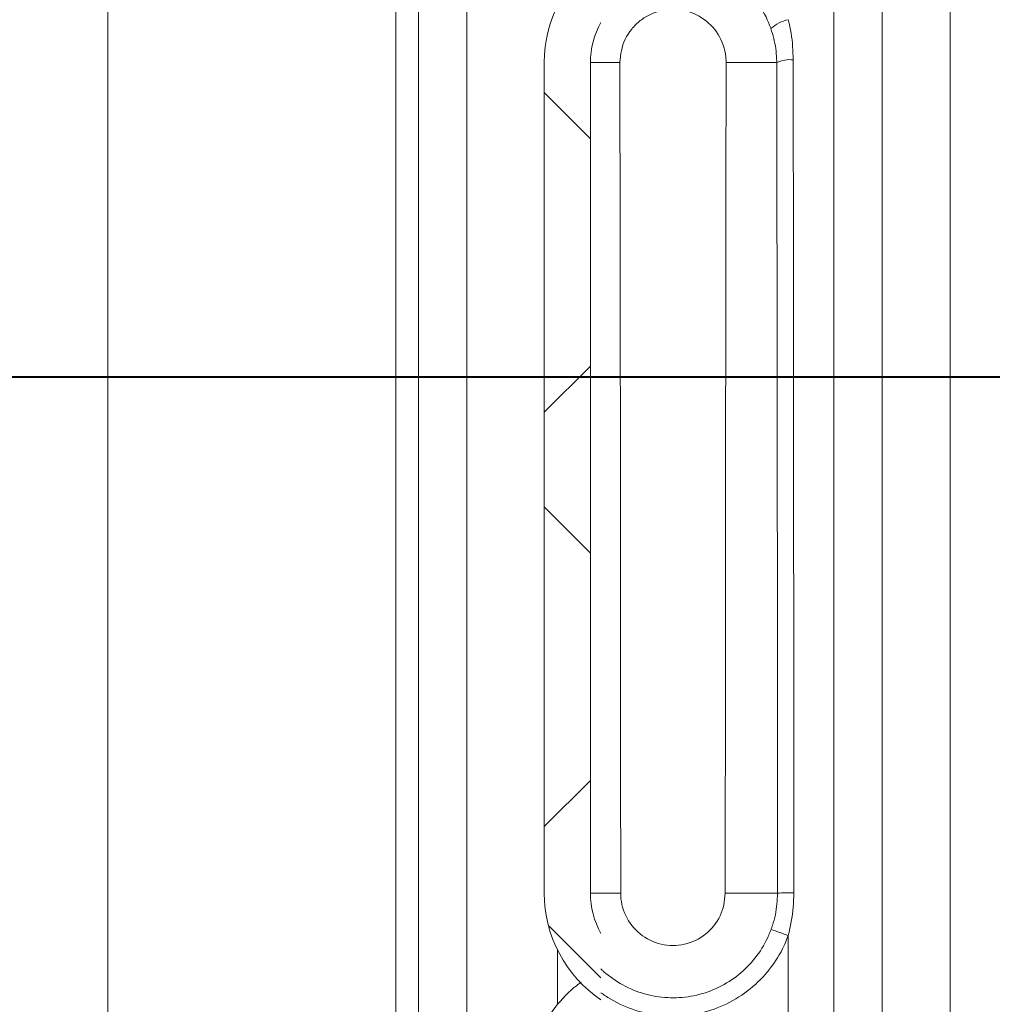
# Model space of a CAD drawing. Extents: x 193 to 943, y 26 to 526.
# Tile 157 of 207: x 370.71 to 375.98, y 103.93 to 109.26. Entities that reach past the tile are written whole.
import ezdxf
from ezdxf.lldxf.tags import DXFTag

# ---------------------------------------------------------------- set-up
doc = ezdxf.new("R2010")
doc.units = 0
doc.layers.get('0').update_dxf_attribs({"lineweight": 25})
doc.layers.add('KG4_HLS_S_____ZEICHNEN_LEER', color=7, linetype='Punkte_Nova', lineweight=40, true_color=0xadadad)
doc.layers.add('KG4_HLS_SYA', color=7, linetype='Continuous', lineweight=25)
tags = doc.linetypes.add('Punkte_Nova', pattern=[4.8, 0.4, 0.2, -4, 0.2]).pattern_tags.tags
tags[10:11] = [DXFTag(74, 4), DXFTag(75, 0), DXFTag(340, '0'), DXFTag(46, 0.0), DXFTag(50, 0.0), DXFTag(44, 0.0), DXFTag(45, 0.0)]
tags[8:9] = [DXFTag(74, 4), DXFTag(75, 0), DXFTag(340, '0'), DXFTag(46, 0.0), DXFTag(50, 0.0), DXFTag(44, 0.0), DXFTag(45, 0.0)]
tags[6:7] = [DXFTag(74, 4), DXFTag(75, 0), DXFTag(340, '0'), DXFTag(46, 0.0), DXFTag(50, 0.0), DXFTag(44, 0.0), DXFTag(45, 0.0)]
tags[4:5] = [DXFTag(74, 4), DXFTag(75, 0), DXFTag(340, '0'), DXFTag(46, 0.0), DXFTag(50, 0.0), DXFTag(44, 0.0), DXFTag(45, 0.0)]

# ---------------------------------------------------------------- blocks, each defined once
blk = doc.blocks.new('Ellipse-A069HW5A7N', base_point=(374.5371, 104.2753))
at = {"color": 0, "lineweight": -2, "extrusion": (0, 0, -1)}
blk.add_ellipse((374.9439, 103.654), major_axis=(0, 35.6031), ratio=0.011429, start_param=4.736968, end_param=4.863938, dxfattribs=at)
blk = doc.blocks.new('Spline-A069HW5C7N', base_point=(373.9703, 104.2456))
at = {"color": 0, "lineweight": -2}
for p, q in [((373.9703, 104.529), (373.9705, 104.524)), ((373.9705, 104.524), (373.9706, 104.5191)), ((373.9706, 104.5191), (373.9708, 104.5141)), ((373.9708, 104.5141), (373.9711, 104.5092)), ((373.9711, 104.5092), (373.9714, 104.5042)), ((374.5337, 104.4972), (374.5355, 104.513)), ((374.5355, 104.513), (374.5371, 104.529)), ((373.9714, 104.5042), (373.9719, 104.4993)), ((373.9719, 104.4993), (373.9738, 104.4835)), ((373.9738, 104.4835), (373.9768, 104.4679)), ((373.9768, 104.4679), (373.9807, 104.4525)), ((374.5255, 104.4503), (374.5289, 104.4657)), ((374.5289, 104.4657), (374.5316, 104.4814)), ((374.5316, 104.4814), (374.5337, 104.4972)), ((373.9807, 104.4525), (373.9855, 104.4372)), ((373.9855, 104.4372), (373.9911, 104.4223)), ((373.9911, 104.4223), (373.9976, 104.4077)), ((373.9976, 104.4077), (374.0049, 104.3935)), ((374.5019, 104.3916), (374.5093, 104.4057)), ((374.5093, 104.4057), (374.5157, 104.4203)), ((374.5157, 104.4203), (374.5211, 104.4351)), ((374.5211, 104.4351), (374.5255, 104.4503)), ((374.0049, 104.3935), (374.0129, 104.3797)), ((374.0129, 104.3797), (374.0216, 104.3664)), ((374.0216, 104.3664), (374.0311, 104.3536)), ((374.0311, 104.3536), (374.0413, 104.3414)), ((374.4646, 104.3397), (374.4749, 104.3519)), ((374.4749, 104.3519), (374.4847, 104.3646)), ((374.4847, 104.3646), (374.4937, 104.3779)), ((374.4937, 104.3779), (374.5019, 104.3916)), ((374.0413, 104.3414), (374.0522, 104.3298)), ((374.0522, 104.3298), (374.0637, 104.3188)), ((374.0637, 104.3188), (374.0758, 104.3084)), ((374.0758, 104.3084), (374.0885, 104.2988)), ((374.0885, 104.2988), (374.1017, 104.2899)), ((374.4038, 104.2886), (374.4171, 104.2975)), ((374.4171, 104.2975), (374.4298, 104.307)), ((374.4298, 104.307), (374.4419, 104.3173)), ((374.4419, 104.3173), (374.4535, 104.3282)), ((374.4535, 104.3282), (374.4646, 104.3397)), ((374.1017, 104.2899), (374.1154, 104.2817)), ((374.1154, 104.2817), (374.1295, 104.2743)), ((374.1295, 104.2743), (374.144, 104.2677)), ((374.144, 104.2677), (374.1588, 104.262)), ((374.1588, 104.262), (374.174, 104.2571)), ((374.174, 104.2571), (374.1894, 104.253)), ((374.1894, 104.253), (374.205, 104.2498)), ((374.205, 104.2498), (374.2208, 104.2475)), ((374.2208, 104.2475), (374.2366, 104.2461)), ((374.2366, 104.2461), (374.2526, 104.2456)), ((374.2526, 104.2456), (374.2685, 104.246)), ((374.2685, 104.246), (374.2844, 104.2473)), ((374.2844, 104.2473), (374.3002, 104.2495)), ((374.3002, 104.2495), (374.3158, 104.2525)), ((374.3158, 104.2525), (374.3312, 104.2564)), ((374.3312, 104.2564), (374.3465, 104.2612)), ((374.3465, 104.2612), (374.3614, 104.2669)), ((374.3614, 104.2669), (374.3759, 104.2733)), ((374.3759, 104.2733), (374.3901, 104.2806)), ((374.3901, 104.2806), (374.4038, 104.2886))]:
    blk.add_line(p, q, dxfattribs=at)
blk = doc.blocks.new('Kreis-A069HW5E7N', base_point=(373.8064, 104.3108))
at = {"color": 0, "lineweight": -2}
blk.add_ellipse((374.2537, 104.529), major_axis=(-0.4473, 0), ratio=1, start_param=0, end_param=0.509378, dxfattribs=at)
blk = doc.blocks.new('Spline-A069HW5G7N', base_point=(373.6286, 103.9269))
at = {"color": 0, "lineweight": -2}
for p, q in [((373.73, 104.0274), (373.7365, 104.0322)), ((373.7365, 104.0322), (373.743, 104.037)), ((373.743, 104.037), (373.7496, 104.0417)), ((373.7496, 104.0417), (373.7562, 104.0464)), ((373.6568, 103.9587), (373.6711, 103.9742)), ((373.6711, 103.9742), (373.6859, 103.9893)), ((373.6859, 103.9893), (373.7012, 104.0037)), ((373.7012, 104.0037), (373.7172, 104.0175)), ((373.7172, 104.0175), (373.7235, 104.0225)), ((373.7235, 104.0225), (373.73, 104.0274)), ((373.6286, 103.9269), (373.6426, 103.9429)), ((373.6426, 103.9429), (373.6568, 103.9587))]:
    blk.add_line(p, q, dxfattribs=at)
blk = doc.blocks.new('Spline-A069HW5I7N', base_point=(373.4383, 103.404))
at = {"color": 0, "lineweight": -2}
for p, q in [((373.6286, 103.9269), (373.6159, 103.9103)), ((373.5909, 103.8767), (373.5788, 103.8597)), ((373.6033, 103.8936), (373.5909, 103.8767)), ((373.6159, 103.9103), (373.6033, 103.8936)), ((373.5558, 103.825), (373.5448, 103.8066)), ((373.5671, 103.8425), (373.5558, 103.825)), ((373.5788, 103.8597), (373.5671, 103.8425)), ((373.5245, 103.7689), (373.5152, 103.7496)), ((373.5344, 103.7879), (373.5245, 103.7689)), ((373.5448, 103.8066), (373.5344, 103.7879)), ((373.4982, 103.7102), (373.4904, 103.6902)), ((373.5065, 103.73), (373.4982, 103.7102)), ((373.5152, 103.7496), (373.5065, 103.73)), ((373.4832, 103.67), (373.4764, 103.6496)), ((373.4904, 103.6902), (373.4832, 103.67)), ((373.4644, 103.6083), (373.4593, 103.5874)), ((373.4702, 103.629), (373.4644, 103.6083)), ((373.4764, 103.6496), (373.4702, 103.629)), ((373.4545, 103.5657), (373.4503, 103.544)), ((373.4593, 103.5874), (373.4545, 103.5657)), ((373.4438, 103.5001), (373.4415, 103.478)), ((373.4467, 103.5221), (373.4438, 103.5001)), ((373.4503, 103.544), (373.4467, 103.5221)), ((373.4395, 103.4473), (373.4391, 103.4386)), ((373.4399, 103.4559), (373.4395, 103.4473)), ((373.4415, 103.478), (373.4399, 103.4559)), ((373.4384, 103.4126), (373.4383, 103.404)), ((373.4386, 103.4213), (373.4384, 103.4126)), ((373.4389, 103.4299), (373.4386, 103.4213)), ((373.4391, 103.4386), (373.4389, 103.4299))]:
    blk.add_line(p, q, dxfattribs=at)
blk = doc.blocks.new('Spline-A069HW5S7N', base_point=(373.9658, 109.029))
at = {"color": 0, "lineweight": -2}
for p, q in [((374.1935, 109.3112), (374.1776, 109.3074)), ((374.2093, 109.3142), (374.1935, 109.3112)), ((374.2252, 109.3162), (374.2093, 109.3142)), ((374.2413, 109.3173), (374.2252, 109.3162)), ((374.2574, 109.3176), (374.2413, 109.3173)), ((374.2734, 109.3169), (374.2574, 109.3176)), ((374.2894, 109.3154), (374.2734, 109.3169)), ((374.3053, 109.313), (374.2894, 109.3154)), ((374.3209, 109.3097), (374.3053, 109.313)), ((374.3363, 109.3055), (374.3209, 109.3097)), ((374.0767, 109.2568), (374.0704, 109.2518)), ((374.0832, 109.2617), (374.0767, 109.2568)), ((374.0898, 109.2664), (374.0832, 109.2617)), ((374.0965, 109.2709), (374.0898, 109.2664)), ((374.1033, 109.2752), (374.0965, 109.2709)), ((374.1174, 109.2833), (374.1033, 109.2752)), ((374.1319, 109.2906), (374.1174, 109.2833)), ((374.1468, 109.297), (374.1319, 109.2906)), ((374.1621, 109.3026), (374.1468, 109.297)), ((374.1776, 109.3074), (374.1621, 109.3026)), ((374.3515, 109.3005), (374.3363, 109.3055)), ((374.3663, 109.2947), (374.3515, 109.3005)), ((374.3808, 109.288), (374.3663, 109.2947)), ((374.395, 109.2806), (374.3808, 109.288)), ((374.4087, 109.2723), (374.395, 109.2806)), ((374.4219, 109.2634), (374.4087, 109.2723)), ((374.4346, 109.2537), (374.4219, 109.2634)), ((374.0298, 109.2107), (374.0197, 109.1977)), ((374.0351, 109.2171), (374.0298, 109.2107)), ((374.0406, 109.2233), (374.0351, 109.2171)), ((374.0463, 109.2294), (374.0406, 109.2233)), ((374.0521, 109.2353), (374.0463, 109.2294)), ((374.0581, 109.241), (374.0521, 109.2353)), ((374.0643, 109.2465), (374.0581, 109.241)), ((374.0704, 109.2518), (374.0643, 109.2465)), ((374.4468, 109.2433), (374.4346, 109.2537)), ((374.4583, 109.2323), (374.4468, 109.2433)), ((374.4693, 109.2206), (374.4583, 109.2323)), ((374.4796, 109.2083), (374.4693, 109.2206)), ((374.4892, 109.1954), (374.4796, 109.2083)), ((373.9943, 109.1555), (373.9877, 109.1405)), ((374.0019, 109.17), (373.9943, 109.1555)), ((374.0104, 109.1841), (374.0019, 109.17)), ((374.0197, 109.1977), (374.0104, 109.1841)), ((374.498, 109.182), (374.4892, 109.1954)), ((374.5061, 109.1681), (374.498, 109.182)), ((374.5135, 109.1539), (374.5061, 109.1681)), ((374.5202, 109.139), (374.5135, 109.1539)), ((373.9776, 109.1097), (373.9741, 109.0938)), ((373.9821, 109.1252), (373.9776, 109.1097)), ((373.9877, 109.1405), (373.9821, 109.1252)), ((374.526, 109.1238), (374.5202, 109.139)), ((374.5309, 109.1083), (374.526, 109.1238)), ((374.5349, 109.0926), (374.5309, 109.1083)), ((373.9674, 109.0453), (373.9657, 109.029)), ((373.9691, 109.0616), (373.9674, 109.0453)), ((373.9713, 109.0778), (373.9691, 109.0616)), ((373.9741, 109.0938), (373.9713, 109.0778)), ((374.5379, 109.0767), (374.5349, 109.0926)), ((374.54, 109.0607), (374.5379, 109.0767)), ((374.5404, 109.0554), (374.54, 109.0607)), ((374.5408, 109.0501), (374.5404, 109.0554)), ((374.5411, 109.0448), (374.5408, 109.0501)), ((374.5413, 109.0395), (374.5411, 109.0448)), ((374.5415, 109.0343), (374.5413, 109.0395)), ((374.5417, 109.029), (374.5415, 109.0343))]:
    blk.add_line(p, q, dxfattribs=at)
blk = doc.blocks.new('Kreis-A069HW5U7N', base_point=(373.8064, 109.029))
at = {"color": 0, "lineweight": -2}
blk.add_ellipse((374.2537, 109.029), major_axis=(-0.3905, 0.2181), ratio=1, start_param=0, end_param=0.509378, dxfattribs=at)
blk = doc.blocks.new('Kreis-A069HW947N', base_point=(373.5564, 109.029))
at = {"color": 0, "lineweight": -2}
blk.add_ellipse((374.2537, 109.029), major_axis=(-0.3905, 0.5777), ratio=1, start_param=0, end_param=0.976366, dxfattribs=at)
blk = doc.blocks.new('Kreis-A069HW967N', base_point=(373.5564, 103.9512))
at = {"color": 0, "lineweight": -2}
blk.add_ellipse((374.2537, 104.529), major_axis=(-0.6973, 0), ratio=1, start_param=0, end_param=0.976366, dxfattribs=at)
blk = doc.blocks.new('Ellipse-A069HW987N', base_point=(373.9654, 104.2753))
at = {"color": 0, "lineweight": -2, "extrusion": (0, 0, -1)}
blk.add_ellipse((373.5635, 103.654), major_axis=(0, 35.6031), ratio=0.011429, start_param=1.419247, end_param=1.546217, dxfattribs=at)
blk = doc.blocks.new('Spline-A069HXO07N', base_point=(374.8788, 109.044))
at = {"color": 0, "lineweight": -2}
for p, q in [((374.8826, 109.2436), (374.8788, 109.2617)), ((374.8864, 109.2255), (374.8826, 109.2436)), ((374.89, 109.2074), (374.8864, 109.2255)), ((374.8933, 109.1893), (374.89, 109.2074)), ((374.8962, 109.1711), (374.8933, 109.1893)), ((374.8987, 109.1529), (374.8962, 109.1711)), ((374.9006, 109.1348), (374.8987, 109.1529)), ((374.9021, 109.1167), (374.9006, 109.1348)), ((374.9032, 109.0986), (374.9021, 109.1167)), ((374.904, 109.0804), (374.9032, 109.0986)), ((374.9046, 109.0622), (374.904, 109.0804)), ((374.9052, 109.044), (374.9046, 109.0622))]:
    blk.add_line(p, q, dxfattribs=at)
blk = doc.blocks.new('Spline-A069HXO27N', base_point=(374.9052, 104.5314))
at = {"color": 0, "lineweight": -2}
for p, q in [((374.9053, 108.9501), (374.9052, 109.044)), ((374.9054, 108.8563), (374.9053, 108.9501)), ((374.9056, 108.7624), (374.9054, 108.8563)), ((374.9057, 108.6685), (374.9056, 108.7624)), ((374.9058, 108.5746), (374.9057, 108.6685)), ((374.9059, 108.4807), (374.9058, 108.5746)), ((374.906, 108.3867), (374.9059, 108.4807)), ((374.9061, 108.2927), (374.906, 108.3867)), ((374.9062, 108.1986), (374.9061, 108.2927)), ((374.9063, 108.1045), (374.9062, 108.1986)), ((374.9064, 108.0104), (374.9063, 108.1045)), ((374.9065, 107.9163), (374.9064, 108.0104)), ((374.9066, 107.8222), (374.9065, 107.9163)), ((374.9066, 107.728), (374.9066, 107.8222)), ((374.9067, 107.6339), (374.9066, 107.728)), ((374.9068, 107.5397), (374.9067, 107.6339)), ((374.9069, 107.4455), (374.9068, 107.5397)), ((374.907, 107.3512), (374.9069, 107.4455)), ((374.9071, 107.257), (374.907, 107.3512)), ((374.9071, 107.1627), (374.9071, 107.257)), ((374.9072, 107.0684), (374.9071, 107.1627)), ((374.9073, 106.9741), (374.9072, 107.0684)), ((374.9074, 106.8798), (374.9073, 106.9741)), ((374.9074, 106.7854), (374.9074, 106.8798)), ((374.9075, 106.6688), (374.9074, 106.7854)), ((374.9076, 106.5522), (374.9075, 106.6688)), ((374.9077, 106.4356), (374.9076, 106.5522)), ((374.9077, 106.3189), (374.9077, 106.4356)), ((374.9078, 106.2023), (374.9077, 106.3189)), ((374.9079, 106.0855), (374.9078, 106.2023)), ((374.9079, 105.9561), (374.9079, 106.0855)), ((374.908, 105.8267), (374.9079, 105.9561)), ((374.9081, 105.6972), (374.908, 105.8267)), ((374.9081, 105.5677), (374.9081, 105.6972)), ((374.9082, 105.4382), (374.9081, 105.5677)), ((374.9082, 105.3087), (374.9082, 105.4382)), ((374.9083, 105.1792), (374.9082, 105.3087)), ((374.9083, 105.0496), (374.9083, 105.1792)), ((374.9084, 104.9201), (374.9083, 105.0496)), ((374.9084, 104.7905), (374.9084, 104.9201)), ((374.9084, 104.661), (374.9084, 104.7905)), ((374.9085, 104.5314), (374.9084, 104.661))]:
    blk.add_line(p, q, dxfattribs=at)
blk = doc.blocks.new('Spline-A069HXO47N', base_point=(374.8788, 104.299))
at = {"color": 0, "lineweight": -2}
for p, q in [((374.9071, 104.4919), (374.9078, 104.5116)), ((374.9078, 104.5116), (374.9085, 104.5314)), ((374.9049, 104.4525), (374.9061, 104.4721)), ((374.9061, 104.4721), (374.9071, 104.4919)), ((374.8982, 104.3941), (374.901, 104.4133)), ((374.901, 104.4133), (374.9032, 104.4328)), ((374.9032, 104.4328), (374.9049, 104.4525)), ((374.8873, 104.3369), (374.8913, 104.356)), ((374.8913, 104.356), (374.8949, 104.375)), ((374.8949, 104.375), (374.8982, 104.3941)), ((374.8788, 104.299), (374.8831, 104.318)), ((374.8831, 104.318), (374.8873, 104.3369))]:
    blk.add_line(p, q, dxfattribs=at)
blk = doc.blocks.new('Spline-A069HXOI7N', base_point=(374.8158, 104.529))
at = {"color": 0, "lineweight": -2}
for p, q in [((374.8158, 109.029), (374.816, 108.9355)), ((374.816, 108.9355), (374.8161, 108.842)), ((374.8161, 108.842), (374.8163, 108.7485)), ((374.8163, 108.7485), (374.8164, 108.655)), ((374.8164, 108.655), (374.8166, 108.5615)), ((374.8166, 108.5615), (374.8167, 108.4679)), ((374.8167, 108.4679), (374.8169, 108.3743)), ((374.8169, 108.3743), (374.817, 108.2806)), ((374.817, 108.2806), (374.8172, 108.1869)), ((374.8172, 108.1869), (374.8173, 108.0932)), ((374.8173, 108.0932), (374.8174, 107.9994)), ((374.8174, 107.9994), (374.8175, 107.9056)), ((374.8175, 107.9056), (374.8177, 107.8116)), ((374.8177, 107.8116), (374.8178, 107.7177)), ((374.8178, 107.7177), (374.8179, 107.6237)), ((374.8179, 107.6237), (374.818, 107.5297)), ((374.818, 107.5297), (374.8182, 107.4357)), ((374.8182, 107.4357), (374.8183, 107.3417)), ((374.8183, 107.3417), (374.8184, 107.2476)), ((374.8184, 107.2476), (374.8185, 107.1534)), ((374.8185, 107.1534), (374.8186, 107.0593)), ((374.8186, 107.0593), (374.8187, 106.9651)), ((374.8187, 106.9651), (374.8188, 106.8709)), ((374.8188, 106.8709), (374.8189, 106.7767)), ((374.8189, 106.7767), (374.819, 106.6604)), ((374.819, 106.6604), (374.8191, 106.5442)), ((374.8191, 106.5442), (374.8192, 106.4279)), ((374.8192, 106.4279), (374.8193, 106.3115)), ((374.8193, 106.3115), (374.8194, 106.1952)), ((374.8194, 106.1952), (374.8195, 106.0788)), ((374.8195, 106.0788), (374.8196, 105.9498)), ((374.8196, 105.9498), (374.8197, 105.8208)), ((374.8197, 105.8208), (374.8198, 105.6917)), ((374.8198, 105.6917), (374.8199, 105.5627)), ((374.8199, 105.5627), (374.82, 105.4336)), ((374.82, 105.4336), (374.82, 105.3044)), ((374.82, 105.3044), (374.8201, 105.1752)), ((374.8201, 105.1752), (374.8201, 105.046)), ((374.8201, 105.046), (374.8202, 104.9168)), ((374.8202, 104.9168), (374.8202, 104.7875)), ((374.8202, 104.7875), (374.8203, 104.6582)), ((374.8203, 104.6582), (374.8203, 104.529))]:
    blk.add_line(p, q, dxfattribs=at)
blk = doc.blocks.new('Kreis-A069HXOK7N', base_point=(374.8203, 104.529))
at = {"color": 0, "lineweight": -2}
blk.add_ellipse((374.8888, 103.6486), major_axis=(0.0197, 0.8828), ratio=1, start_param=0, end_param=0.09988, dxfattribs=at)
blk = doc.blocks.new('Kreis-A069HXOM7N', base_point=(374.8158, 109.029))
at = {"color": 0, "lineweight": -2}
blk.add_ellipse((374.8858, 108.8859), major_axis=(0.0194, 0.1581), ratio=1, start_param=0, end_param=0.577189, dxfattribs=at)
blk = doc.blocks.new('Spline-A069HXOO7N', base_point=(374.785, 104.332))
at = {"color": 0, "lineweight": -2}
for p, q in [((374.8197, 104.5143), (374.8189, 104.4997)), ((374.8203, 104.529), (374.8197, 104.5143)), ((374.8154, 104.456), (374.8136, 104.4415)), ((374.8169, 104.4705), (374.8154, 104.456)), ((374.818, 104.4851), (374.8169, 104.4705)), ((374.8189, 104.4997), (374.818, 104.4851)), ((374.8084, 104.4119), (374.8051, 104.3972)), ((374.8112, 104.4266), (374.8084, 104.4119)), ((374.8136, 104.4415), (374.8112, 104.4266)), ((374.7914, 104.3503), (374.7902, 104.3466)), ((374.7927, 104.3539), (374.7914, 104.3503)), ((374.7972, 104.3682), (374.7927, 104.3539)), ((374.8013, 104.3827), (374.7972, 104.3682)), ((374.8051, 104.3972), (374.8013, 104.3827)), ((374.7863, 104.3356), (374.785, 104.332)), ((374.7876, 104.3393), (374.7863, 104.3356)), ((374.7889, 104.3429), (374.7876, 104.3393)), ((374.7902, 104.3466), (374.7889, 104.3429))]:
    blk.add_line(p, q, dxfattribs=at)
blk = doc.blocks.new('Kreis-A069HXOQ7N', base_point=(374.785, 104.299))
at = {"color": 0, "lineweight": -2}
blk.add_ellipse((374.3334, 102.8972), major_axis=(0.5454, 1.4018), ratio=1, start_param=0, end_param=0.06608, dxfattribs=at)
blk = doc.blocks.new('Spline-A069HXOS7N', base_point=(373.8632, 103.8629))
at = {"color": 0, "lineweight": -2}
for p, q in [((374.8751, 104.2899), (374.8788, 104.299)), ((374.8478, 104.2278), (374.8559, 104.2447)), ((374.8559, 104.2447), (374.86, 104.2536)), ((374.86, 104.2536), (374.8639, 104.2626)), ((374.8639, 104.2626), (374.8677, 104.2717)), ((374.8677, 104.2717), (374.8715, 104.2808)), ((374.8715, 104.2808), (374.8751, 104.2899)), ((374.8202, 104.1788), (374.8299, 104.1948)), ((374.8299, 104.1948), (374.8391, 104.2112)), ((374.8391, 104.2112), (374.8478, 104.2278)), ((374.7884, 104.1322), (374.7994, 104.1474)), ((374.7994, 104.1474), (374.81, 104.163)), ((374.81, 104.163), (374.8202, 104.1788)), ((374.7404, 104.0745), (374.753, 104.0884)), ((374.753, 104.0884), (374.7652, 104.1027)), ((374.7652, 104.1027), (374.777, 104.1173)), ((374.777, 104.1173), (374.7884, 104.1322)), ((374.6862, 104.0227), (374.7003, 104.035)), ((374.7003, 104.035), (374.7141, 104.0478)), ((374.7141, 104.0478), (374.7274, 104.061)), ((374.7274, 104.061), (374.7404, 104.0745)), ((373.8632, 103.9896), (373.8693, 103.9853)), ((373.8693, 103.9853), (373.8754, 103.9811)), ((373.8754, 103.9811), (373.8815, 103.9769)), ((373.8815, 103.9769), (373.8877, 103.9727)), ((374.6109, 103.9669), (374.6265, 103.9772)), ((374.6265, 103.9772), (374.6419, 103.988)), ((374.6419, 103.988), (374.657, 103.9991)), ((374.657, 103.9991), (374.6718, 104.0107)), ((374.6718, 104.0107), (374.6862, 104.0227)), ((373.8877, 103.9727), (373.8939, 103.9686)), ((373.8939, 103.9686), (373.9001, 103.9646)), ((373.9001, 103.9646), (373.9161, 103.9548)), ((373.9161, 103.9548), (373.9323, 103.9455)), ((373.9323, 103.9455), (373.9489, 103.9367)), ((373.9489, 103.9367), (373.9657, 103.9284)), ((373.9657, 103.9284), (373.9828, 103.9206)), ((374.5113, 103.9148), (374.5285, 103.9223)), ((374.5285, 103.9223), (374.5455, 103.9302)), ((374.5455, 103.9302), (374.5622, 103.9387)), ((374.5622, 103.9387), (374.5787, 103.9477)), ((374.5787, 103.9477), (374.5949, 103.9571)), ((374.5949, 103.9571), (374.6109, 103.9669)), ((373.9828, 103.9206), (374, 103.9132)), ((374, 103.9132), (374.0175, 103.9063)), ((374.0175, 103.9063), (374.0351, 103.8999)), ((374.0351, 103.8999), (374.0529, 103.894)), ((374.0529, 103.894), (374.0708, 103.8885)), ((374.0708, 103.8885), (374.0889, 103.8836)), ((374.0889, 103.8836), (374.1071, 103.8792)), ((374.1071, 103.8792), (374.1254, 103.8753)), ((374.1254, 103.8753), (374.1439, 103.872)), ((374.1439, 103.872), (374.1624, 103.8692)), ((374.1624, 103.8692), (374.181, 103.8669)), ((374.3306, 103.8673), (374.3492, 103.8697)), ((374.3492, 103.8697), (374.3677, 103.8727)), ((374.3677, 103.8727), (374.3861, 103.8762)), ((374.3861, 103.8762), (374.4044, 103.8802)), ((374.4044, 103.8802), (374.4226, 103.8847)), ((374.4226, 103.8847), (374.4407, 103.8897)), ((374.4407, 103.8897), (374.4586, 103.8953)), ((374.4586, 103.8953), (374.4764, 103.9013)), ((374.4764, 103.9013), (374.4939, 103.9078)), ((374.4939, 103.9078), (374.5113, 103.9148)), ((374.181, 103.8669), (374.1996, 103.8651)), ((374.1996, 103.8651), (374.2183, 103.8638)), ((374.2183, 103.8638), (374.2371, 103.8631)), ((374.2371, 103.8631), (374.2558, 103.8629)), ((374.2558, 103.8629), (374.2746, 103.8632)), ((374.2746, 103.8632), (374.2933, 103.864)), ((374.2933, 103.864), (374.312, 103.8654)), ((374.312, 103.8654), (374.3306, 103.8673))]:
    blk.add_line(p, q, dxfattribs=at)
blk = doc.blocks.new('Spline-A069HXP87N', base_point=(373.8632, 103.9622))
at = {"color": 0, "lineweight": -2}
for p, q in [((374.7724, 104.3011), (374.7691, 104.2935)), ((374.7756, 104.3088), (374.7724, 104.3011)), ((374.7788, 104.3165), (374.7756, 104.3088)), ((374.7819, 104.3242), (374.7788, 104.3165)), ((374.785, 104.332), (374.7819, 104.3242)), ((374.7438, 104.2442), (374.7357, 104.2308)), ((374.7515, 104.2579), (374.7438, 104.2442)), ((374.7588, 104.2718), (374.7515, 104.2579)), ((374.7656, 104.2859), (374.7588, 104.2718)), ((374.7691, 104.2935), (374.7656, 104.2859)), ((374.7089, 104.1915), (374.6991, 104.1786)), ((374.7184, 104.2046), (374.7089, 104.1915)), ((374.7272, 104.2175), (374.7184, 104.2046)), ((374.7357, 104.2308), (374.7272, 104.2175)), ((374.6676, 104.1418), (374.6564, 104.1302)), ((374.6784, 104.1538), (374.6676, 104.1418)), ((374.6889, 104.1661), (374.6784, 104.1538)), ((374.6991, 104.1786), (374.6889, 104.1661)), ((373.8656, 104.1161), (373.8632, 104.1183)), ((373.868, 104.1138), (373.8656, 104.1161)), ((373.8705, 104.1115), (373.868, 104.1138)), ((373.8729, 104.1093), (373.8705, 104.1115)), ((373.8754, 104.1071), (373.8729, 104.1093)), ((373.8778, 104.1049), (373.8754, 104.1071)), ((373.8897, 104.0946), (373.8778, 104.1049)), ((373.9018, 104.0846), (373.8897, 104.0946)), ((373.9143, 104.0751), (373.9018, 104.0846)), ((374.6098, 104.0881), (374.5975, 104.0784)), ((374.6219, 104.0981), (374.6098, 104.0881)), ((374.6337, 104.1085), (374.6219, 104.0981)), ((374.6452, 104.1192), (374.6337, 104.1085)), ((374.6564, 104.1302), (374.6452, 104.1192)), ((373.927, 104.0659), (373.9143, 104.0751)), ((373.9399, 104.057), (373.927, 104.0659)), ((373.9532, 104.0485), (373.9399, 104.057)), ((373.967, 104.0401), (373.9532, 104.0485)), ((373.981, 104.0322), (373.967, 104.0401)), ((373.9953, 104.0246), (373.981, 104.0322)), ((374.5303, 104.0344), (374.5161, 104.0267)), ((374.5443, 104.0424), (374.5303, 104.0344)), ((374.5581, 104.0509), (374.5443, 104.0424)), ((374.5716, 104.0598), (374.5581, 104.0509)), ((374.5848, 104.0691), (374.5716, 104.0598)), ((374.5975, 104.0784), (374.5848, 104.0691)), ((374.0098, 104.0174), (373.9953, 104.0246)), ((374.0245, 104.0107), (374.0098, 104.0174)), ((374.0393, 104.0044), (374.0245, 104.0107)), ((374.0539, 103.9986), (374.0393, 104.0044)), ((374.0687, 103.9933), (374.0539, 103.9986)), ((374.0836, 103.9884), (374.0687, 103.9933)), ((374.0987, 103.9839), (374.0836, 103.9884)), ((374.1138, 103.9798), (374.0987, 103.9839)), ((374.1291, 103.9761), (374.1138, 103.9798)), ((374.1449, 103.9728), (374.1291, 103.9761)), ((374.3827, 103.9771), (374.3669, 103.9737)), ((374.3984, 103.981), (374.3827, 103.9771)), ((374.414, 103.9854), (374.3984, 103.981)), ((374.429, 103.99), (374.414, 103.9854)), ((374.4438, 103.9951), (374.429, 103.99)), ((374.4585, 104.0006), (374.4438, 103.9951)), ((374.4731, 104.0064), (374.4585, 104.0006)), ((374.4875, 104.0127), (374.4731, 104.0064)), ((374.5017, 104.0194), (374.4875, 104.0127)), ((374.5161, 104.0267), (374.5017, 104.0194)), ((374.1608, 103.9699), (374.1449, 103.9728)), ((374.1768, 103.9675), (374.1608, 103.9699)), ((374.1928, 103.9655), (374.1768, 103.9675)), ((374.2089, 103.964), (374.1928, 103.9655)), ((374.225, 103.963), (374.2089, 103.964)), ((374.2407, 103.9624), (374.225, 103.963)), ((374.2564, 103.9622), (374.2407, 103.9624)), ((374.2721, 103.9625), (374.2564, 103.9622)), ((374.2878, 103.9633), (374.2721, 103.9625)), ((374.3034, 103.9644), (374.2878, 103.9633)), ((374.3191, 103.966), (374.3034, 103.9644)), ((374.3351, 103.9681), (374.3191, 103.966)), ((374.3511, 103.9707), (374.3351, 103.9681)), ((374.3669, 103.9737), (374.3511, 103.9707))]:
    blk.add_line(p, q, dxfattribs=at)
blk = doc.blocks.new('Spline-A069HXPM7N', base_point=(374.7843, 109.029))
at = {"color": 0, "lineweight": -2}
for p, q in [((374.7843, 109.2132), (374.7883, 109.1999)), ((374.7883, 109.1999), (374.7922, 109.1867)), ((374.7922, 109.1867), (374.796, 109.1734)), ((374.796, 109.1734), (374.7996, 109.1601)), ((374.7996, 109.1601), (374.8029, 109.1467)), ((374.8029, 109.1467), (374.8058, 109.1332)), ((374.8058, 109.1332), (374.8084, 109.1194)), ((374.8084, 109.1194), (374.8106, 109.1055)), ((374.8106, 109.1055), (374.8124, 109.0915)), ((374.8124, 109.0915), (374.8137, 109.0774)), ((374.8137, 109.0774), (374.8148, 109.0633)), ((374.8148, 109.0633), (374.8154, 109.0492)), ((374.8154, 109.0492), (374.8155, 109.0459)), ((374.8155, 109.0459), (374.8156, 109.0425)), ((374.8156, 109.0425), (374.8156, 109.0391)), ((374.8156, 109.0391), (374.8157, 109.0357)), ((374.8157, 109.0357), (374.8157, 109.0323)), ((374.8157, 109.0323), (374.8158, 109.029))]:
    blk.add_line(p, q, dxfattribs=at)
blk = doc.blocks.new('Kreis-A069HXPO7N', base_point=(374.7843, 109.2132))
at = {"color": 0, "lineweight": -2}
blk.add_ellipse((374.9184, 109.0684), major_axis=(-0.0396, 0.1933), ratio=1, start_param=0, end_param=0.54486, dxfattribs=at)
blk = doc.blocks.new('Spline-A069HXQ27N', base_point=(373.8632, 109.2132))
at = {"color": 0, "lineweight": -2}
for p, q in [((374.1198, 109.5736), (374.1352, 109.5772)), ((374.1352, 109.5772), (374.1507, 109.5803)), ((374.1507, 109.5803), (374.1663, 109.583)), ((374.1663, 109.583), (374.1819, 109.5852)), ((374.1819, 109.5852), (374.1973, 109.587)), ((374.1973, 109.587), (374.2127, 109.5883)), ((374.2127, 109.5883), (374.2281, 109.5892)), ((374.2281, 109.5892), (374.2435, 109.5897)), ((374.2435, 109.5897), (374.259, 109.5898)), ((374.259, 109.5898), (374.2744, 109.5894)), ((374.2744, 109.5894), (374.2903, 109.5886)), ((374.2903, 109.5886), (374.3062, 109.5873)), ((374.3062, 109.5873), (374.322, 109.5856)), ((374.322, 109.5856), (374.3377, 109.5835)), ((374.3377, 109.5835), (374.3534, 109.5809)), ((374.3534, 109.5809), (374.369, 109.5778)), ((374.369, 109.5778), (374.3843, 109.5744)), ((373.9761, 109.5166), (373.99, 109.5242)), ((373.99, 109.5242), (374.0041, 109.5313)), ((374.0041, 109.5313), (374.0179, 109.5379)), ((374.0179, 109.5379), (374.0319, 109.5441)), ((374.0319, 109.5441), (374.0461, 109.55)), ((374.0461, 109.55), (374.0604, 109.5555)), ((374.0604, 109.5555), (374.0748, 109.5606)), ((374.0748, 109.5606), (374.0894, 109.5653)), ((374.0894, 109.5653), (374.1046, 109.5697)), ((374.1046, 109.5697), (374.1198, 109.5736)), ((374.3843, 109.5744), (374.3995, 109.5706)), ((374.3995, 109.5706), (374.4145, 109.5663)), ((374.4145, 109.5663), (374.4294, 109.5616)), ((374.4294, 109.5616), (374.4442, 109.5565)), ((374.4442, 109.5565), (374.4588, 109.551)), ((374.4588, 109.551), (374.4737, 109.5449)), ((374.4737, 109.5449), (374.4884, 109.5384)), ((374.4884, 109.5384), (374.5029, 109.5315)), ((374.5029, 109.5315), (374.5172, 109.5242)), ((374.5172, 109.5242), (374.5313, 109.5165)), ((373.9026, 109.4662), (373.9128, 109.4744)), ((373.9128, 109.4744), (373.9231, 109.4823)), ((373.9231, 109.4823), (373.9359, 109.4915)), ((373.9359, 109.4915), (373.949, 109.5003)), ((373.949, 109.5003), (373.9624, 109.5086)), ((373.9624, 109.5086), (373.9761, 109.5166)), ((374.5313, 109.5165), (374.5452, 109.5083)), ((374.5452, 109.5083), (374.5585, 109.5)), ((374.5585, 109.5), (374.5717, 109.4912)), ((374.5717, 109.4912), (374.5846, 109.4821)), ((374.5846, 109.4821), (374.5972, 109.4726)), ((374.5972, 109.4726), (374.6095, 109.4628)), ((373.8632, 109.432), (373.8729, 109.4406)), ((373.8729, 109.4406), (373.8827, 109.4493)), ((373.8827, 109.4493), (373.8926, 109.4578)), ((373.8926, 109.4578), (373.9026, 109.4662)), ((374.6095, 109.4628), (374.6216, 109.4527)), ((374.6216, 109.4527), (374.6337, 109.4419)), ((374.6337, 109.4419), (374.6455, 109.4308)), ((374.6455, 109.4308), (374.6569, 109.4193)), ((374.6569, 109.4193), (374.668, 109.4076)), ((374.668, 109.4076), (374.6788, 109.3955)), ((374.6788, 109.3955), (374.6892, 109.3831)), ((374.6892, 109.3831), (374.699, 109.3707)), ((374.699, 109.3707), (374.7085, 109.3581)), ((374.7085, 109.3581), (374.7176, 109.3452)), ((374.7176, 109.3452), (374.7263, 109.332)), ((374.7263, 109.332), (374.7346, 109.3187)), ((374.7346, 109.3187), (374.7426, 109.3051)), ((374.7426, 109.3051), (374.7504, 109.2908)), ((374.7504, 109.2908), (374.7578, 109.2764)), ((374.7578, 109.2764), (374.7648, 109.2617)), ((374.7648, 109.2617), (374.7713, 109.2469)), ((374.7713, 109.2469), (374.7774, 109.2319)), ((374.7774, 109.2319), (374.7831, 109.2168)), ((374.7831, 109.2168), (374.7833, 109.2162)), ((374.7833, 109.2162), (374.7835, 109.2156)), ((374.7835, 109.2156), (374.7837, 109.215)), ((374.7837, 109.215), (374.7839, 109.2144)), ((374.7839, 109.2144), (374.7841, 109.2138)), ((374.7841, 109.2138), (374.7843, 109.2132))]:
    blk.add_line(p, q, dxfattribs=at)
blk = doc.blocks.new('DWG-Schraffur-A069I1787N')
at = {"color": 0, "lineweight": -2}
for p, q in [((373.8064, 108.6165), (373.5564, 108.8665)), ((373.5564, 107.1348), (373.8064, 107.3848)), ((373.8064, 106.3714), (373.5564, 106.6214)), ((373.5564, 104.8898), (373.8064, 105.1398)), ((373.8632, 104.0696), (373.5818, 104.351))]:
    blk.add_line(p, q, dxfattribs=at)

msp = doc.modelspace()

# ---------------------------------------------------------------- linework, layer by layer
at = {"layer": 'KG4_HLS_S_____ZEICHNEN_LEER', "ltscale": 0.4}
msp.add_line((358.609, 107.3259), (516.6139, 107.3259), dxfattribs=at)
at = {"layer": 'KG4_HLS_SYA', "color": 8, "linetype": 'Continuous', "lineweight": 9, "ltscale": 0.13, "true_color": 0x808080}
for p, q in [((375.7559, 89.9376), (375.7559, 116.0269)), ((371.1912, 90.0285), (371.1912, 115.9449)), ((372.7515, 90.0285), (372.7515, 115.9449)), ((375.3866, 115.9252), (375.3866, 90.0503)), ((372.8746, 115.911), (372.8746, 90.0661)), ((373.1362, 94.0675), (373.1362, 115.4241)), ((375.125, 94.0559), (375.125, 115.4384)), ((373.5564, 104.529), (373.5564, 109.029)), ((373.8064, 104.529), (373.8064, 109.029)), ((373.8064, 109.029), (373.9657, 109.029)), ((374.8158, 109.029), (374.5417, 109.029)), ((373.8064, 104.529), (373.9703, 104.529)), ((374.8203, 104.529), (374.5371, 104.529)), ((374.8788, 104.299), (374.8788, 97.9797)), ((373.6286, 104.2198), (373.6286, 103.9269))]:
    msp.add_line(p, q, dxfattribs=at)

# ---------------------------------------------------------------- block references
for name, p in [('Kreis-A069HW947N', (373.5564, 109.029)), ('Spline-A069HXQ27N', (373.8632, 109.2132)), ('Spline-A069HW5S7N', (373.9658, 109.029)), ('Kreis-A069HXPO7N', (374.7843, 109.2132)), ('Spline-A069HXO07N', (374.8788, 109.044)), ('Kreis-A069HW5U7N', (373.8064, 109.029)), ('Spline-A069HXPM7N', (374.7843, 109.029)), ('Kreis-A069HXOM7N', (374.8158, 109.029)), ('Spline-A069HXO27N', (374.9052, 104.5314)), ('Ellipse-A069HW987N', (373.9654, 104.2753)), ('Ellipse-A069HW5A7N', (374.5371, 104.2753)), ('Spline-A069HXOI7N', (374.8158, 104.529)), ('DWG-Schraffur-A069I1787N', (0, 0)), ('Kreis-A069HW967N', (373.5564, 103.9512)), ('Kreis-A069HW5E7N', (373.8064, 104.3108)), ('Spline-A069HW5C7N', (373.9703, 104.2456)), ('Spline-A069HXOO7N', (374.785, 104.332)), ('Kreis-A069HXOK7N', (374.8203, 104.529)), ('Spline-A069HXO47N', (374.8788, 104.299)), ('Spline-A069HXP87N', (373.8632, 103.9622)), ('Spline-A069HXOS7N', (373.8632, 103.8629)), ('Kreis-A069HXOQ7N', (374.785, 104.299)), ('Spline-A069HW5G7N', (373.6286, 103.9269)), ('Spline-A069HW5I7N', (373.4383, 103.404))]:
    msp.add_blockref(name, p, dxfattribs=at)

doc.saveas('drawing.dxf')
